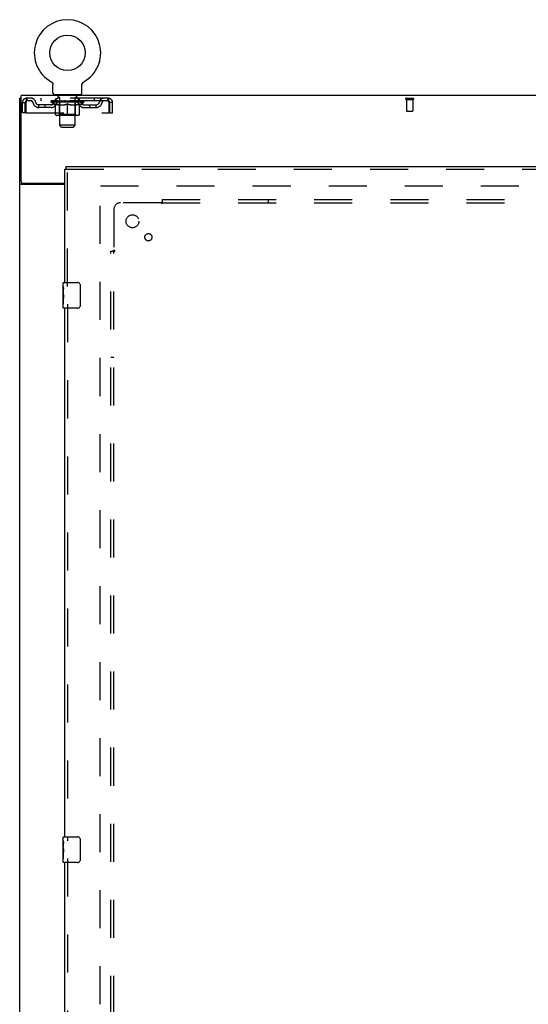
# Model space of a CAD drawing. Header units: inches. Extents: x 0 to 268, y 0 to 174.
# Tile 75 of 92: x 52 to 72, y 93 to 131. Entities that reach past the tile are written whole.
import ezdxf

# ---------------------------------------------------------------- set-up
doc = ezdxf.new("R2010")
doc.units = ezdxf.units.IN
doc.header["$LTSCALE"] = 14.749625
doc.header["$MEASUREMENT"] = 0
doc.linetypes.add('HIDDEN', pattern=[0.2, 0.1, -0.1])
doc.layers.get('0').update_dxf_attribs({"linetype": 'CONTINUOUS'})
for name, color, linetype in [('DEFAULT_2', 8, 'HIDDEN'), ('LEFTHAND_DOOR_ASSEMBLY', 7, 'CONTINUOUS'), ('SUBPANEL', 7, 'CONTINUOUS')]:
    doc.layers.add(name, color=color, linetype=linetype)

msp = doc.modelspace()

# ---------------------------------------------------------------- linework, layer by layer
at = {"color": 7, "linetype": 'Continuous'}
for p, q in [((53.633, 128.311), (53.633, 128.311)), ((53.633, 128.311), (53.638, 128.309)), ((53.635, 128.311), (53.636, 128.31)), ((53.638, 128.309), (53.642, 128.306)), ((53.642, 128.306), (53.646, 128.303)), ((53.646, 128.303), (53.65, 128.3)), ((53.65, 128.3), (53.654, 128.297)), ((53.654, 128.297), (53.658, 128.294)), ((53.658, 128.294), (53.662, 128.29)), ((53.662, 128.29), (53.665, 128.287)), ((53.665, 128.287), (53.669, 128.283)), ((53.669, 128.283), (53.672, 128.279)), ((53.672, 128.279), (53.675, 128.275)), ((53.675, 128.275), (53.679, 128.271)), ((53.678, 128.271), (53.681, 128.267)), ((53.681, 128.267), (53.684, 128.263)), ((53.684, 128.263), (53.687, 128.258)), ((53.687, 128.258), (53.689, 128.254)), ((53.689, 128.254), (53.692, 128.249)), ((53.692, 128.249), (53.694, 128.245)), ((53.694, 128.245), (53.696, 128.24)), ((53.696, 128.24), (53.698, 128.235)), ((53.698, 128.235), (53.699, 128.231)), ((53.699, 128.231), (53.701, 128.226)), ((53.701, 128.226), (53.702, 128.221)), ((53.702, 128.221), (53.703, 128.216)), ((53.703, 128.216), (53.704, 128.211)), ((53.704, 128.211), (53.705, 128.206)), ((53.705, 128.206), (53.705, 128.201)), ((53.706, 127.872), (53.706, 128.186)), ((54.831, 128.191), (54.832, 128.196)), ((54.831, 128.191), (54.832, 128.196)), ((54.831, 128.186), (54.831, 128.191)), ((54.831, 127.872), (54.831, 128.186)), ((54.832, 128.201), (54.833, 128.206)), ((54.832, 128.196), (54.832, 128.201)), ((54.833, 128.211), (54.834, 128.216)), ((54.833, 128.206), (54.833, 128.211)), ((54.834, 128.216), (54.835, 128.221)), ((54.835, 128.221), (54.837, 128.226)), ((54.837, 128.226), (54.838, 128.231)), ((54.838, 128.231), (54.84, 128.235)), ((54.84, 128.235), (54.842, 128.24)), ((54.842, 128.24), (54.844, 128.245)), ((54.844, 128.245), (54.846, 128.249)), ((54.846, 128.249), (54.848, 128.254)), ((54.848, 128.254), (54.851, 128.258)), ((54.851, 128.258), (54.853, 128.263)), ((54.853, 128.263), (54.856, 128.267)), ((54.856, 128.267), (54.859, 128.271)), ((54.859, 128.271), (54.862, 128.275)), ((54.862, 128.275), (54.865, 128.279)), ((54.865, 128.279), (54.869, 128.283)), ((54.868, 128.283), (54.872, 128.287)), ((54.872, 128.287), (54.876, 128.29)), ((54.876, 128.29), (54.879, 128.294)), ((54.879, 128.294), (54.883, 128.297)), ((54.883, 128.297), (54.887, 128.3)), ((54.887, 128.3), (54.891, 128.303)), ((54.891, 128.303), (54.895, 128.306)), ((54.895, 128.306), (54.9, 128.309)), ((54.895, 128.306), (54.897, 128.307)), ((54.9, 128.309), (54.904, 128.311)), ((54.901, 128.31), (54.903, 128.311)), ((54.904, 128.311), (54.904, 128.311)), ((52.467, 127.669), (52.415, 127.669)), ((53.769, 127.803), (53.769, 127.773)), ((54.769, 127.803), (53.769, 127.803)), ((54.769, 127.803), (54.769, 127.773))]:
    msp.add_line(p, q, dxfattribs=at)
at = {"color": 3, "linetype": 'Continuous'}
for p, q in [((52.415, 47.877), (52.415, 127.669)), ((52.467, 124.437), (52.467, 127.773)), ((130.113, 127.773), (52.467, 127.773)), ((54.165, 124.325), (52.485, 124.325)), ((52.527, 124.377), (54.165, 124.377))]:
    msp.add_line(p, q, dxfattribs=at)
at = {"color": 7, "linetype": 'Continuous'}
msp.add_lwpolyline([(53.705, 128.201), (53.706, 128.196), (53.706, 128.191), (53.706, 128.186)], dxfattribs=at)
at = {"color": 3, "linetype": 'Continuous'}
for points in [[(52.458, 124.337), (52.45, 124.34), (52.446, 124.341), (52.442, 124.342), (52.439, 124.344), (52.435, 124.345), (52.432, 124.347), (52.429, 124.348), (52.427, 124.35), (52.424, 124.351), (52.422, 124.353), (52.42, 124.355), (52.418, 124.356), (52.417, 124.358), (52.416, 124.36), (52.415, 124.362), (52.415, 124.364), (52.415, 124.366)], [(52.485, 124.325), (52.482, 124.327), (52.48, 124.328), (52.477, 124.33), (52.474, 124.331), (52.47, 124.333), (52.467, 124.334), (52.462, 124.336), (52.458, 124.337)]]:
    msp.add_lwpolyline(points, dxfattribs=at)
at = {"color": 7, "linetype": 'Continuous'}
msp.add_circle((54.269, 129.431), 0.688, dxfattribs=at)
for centre, radius, start, end in [((54.269, 129.431), 1.288, 299.5053, 240.4947), ((53.775, 127.872), 0.069, 180, 265), ((54.762, 127.872), 0.069, 275, 360)]:
    msp.add_arc(centre, radius, start, end, dxfattribs=at)
at = {"color": 3, "linetype": 'Continuous'}
msp.add_arc((52.527, 124.437), 0.06, 180, 270, dxfattribs=at)
at = {"layer": 'DEFAULT_2', "color": 8, "linetype": 'HIDDEN'}
for p, q in [((53.633, 128.311), (53.633, 128.311)), ((53.641, 128.307), (53.642, 128.306)), ((52.686, 127.669), (52.686, 127.565)), ((55.852, 127.669), (52.686, 127.669)), ((53.237, 127.669), (53.237, 127.565)), ((53.831, 127.565), (53.831, 127.669)), ((53.866, 127.803), (53.866, 127.773)), ((53.904, 127.713), (53.904, 127.793)), ((53.974, 127.703), (53.914, 127.703)), ((53.969, 126.622), (53.969, 127.693)), ((54.624, 127.703), (54.564, 127.703)), ((54.569, 126.622), (54.569, 127.693)), ((54.634, 127.713), (54.634, 127.793)), ((54.672, 127.803), (54.672, 127.773)), ((54.706, 127.565), (54.706, 127.669)), ((55.3, 127.669), (55.3, 127.565)), ((55.852, 127.565), (55.852, 127.669)), ((67.405, 127.669), (67.689, 127.669)), ((67.405, 127.626), (67.689, 127.626)), ((67.423, 127.626), (67.423, 127.179)), ((67.671, 127.626), (67.671, 127.179)), ((52.519, 127.107), (52.519, 127.502)), ((52.519, 127.502), (52.623, 127.502)), ((52.623, 127.107), (52.623, 127.502)), ((52.653, 127.502), (52.653, 127.107)), ((55.852, 127.565), (52.686, 127.565)), ((53.154, 127.314), (53.154, 127.418)), ((53.637, 127.418), (53.154, 127.418)), ((53.637, 127.314), (53.154, 127.314)), ((53.404, 127.314), (53.404, 127.418)), ((53.635, 127.518), (53.635, 127.565)), ((53.795, 127.407), (53.635, 127.518)), ((54.902, 127.518), (53.635, 127.518)), ((53.645, 127.558), (53.645, 127.565)), ((53.654, 127.555), (53.654, 127.558)), ((53.654, 127.555), (54.884, 127.555)), ((53.663, 127.555), (53.663, 127.558)), ((53.664, 127.555), (53.664, 127.558)), ((53.674, 127.558), (53.674, 127.565)), ((53.69, 127.555), (53.69, 127.558)), ((53.692, 127.555), (53.692, 127.558)), ((53.72, 127.558), (53.72, 127.565)), ((53.735, 127.555), (53.735, 127.558)), ((53.737, 127.555), (53.737, 127.558)), ((53.942, 127.558), (53.74, 127.558)), ((53.784, 127.558), (53.784, 127.565)), ((53.785, 127.555), (53.785, 127.558)), ((53.786, 127.555), (53.786, 127.558)), ((53.789, 127.555), (53.789, 127.558)), ((53.795, 127.407), (53.805, 127.407)), ((53.796, 127.555), (53.796, 127.558)), ((53.796, 127.555), (53.796, 127.558)), ((53.799, 127.555), (53.799, 127.558)), ((53.803, 127.555), (53.803, 127.559)), ((53.805, 127.044), (53.805, 127.45)), ((53.807, 127.555), (53.807, 127.558)), ((53.821, 127.555), (53.821, 127.558)), ((53.839, 127.555), (53.839, 127.558)), ((53.84, 127.555), (53.84, 127.561)), ((53.86, 127.555), (53.86, 127.558)), ((53.862, 127.558), (53.862, 127.565)), ((53.871, 127.555), (53.871, 127.558)), ((53.875, 127.555), (53.875, 127.558)), ((53.885, 127.555), (53.885, 127.558)), ((53.896, 127.555), (53.896, 127.562)), ((53.911, 127.555), (53.911, 127.558)), ((53.915, 127.555), (53.915, 127.558)), ((53.942, 127.555), (53.942, 127.558)), ((54.009, 127.558), (53.947, 127.558)), ((54.127, 127.407), (53.948, 127.407)), ((53.952, 127.558), (53.952, 127.565)), ((53.956, 127.047), (53.956, 127.515)), ((53.959, 127.555), (53.959, 127.558)), ((53.964, 127.555), (53.964, 127.558)), ((53.97, 127.555), (53.97, 127.564)), ((53.974, 127.555), (53.974, 127.558)), ((53.985, 127.555), (53.985, 127.558)), ((54.009, 127.555), (54.009, 127.558)), ((54.084, 127.558), (54.025, 127.558)), ((54.045, 127.555), (54.045, 127.558)), ((54.052, 127.558), (54.052, 127.565)), ((54.056, 127.555), (54.056, 127.558)), ((54.058, 127.555), (54.058, 127.564)), ((54.061, 127.555), (54.061, 127.558)), ((54.068, 127.555), (54.068, 127.559)), ((54.084, 127.555), (54.084, 127.558)), ((54.164, 127.558), (54.11, 127.558)), ((54.123, 127.555), (54.123, 127.558)), ((54.154, 127.558), (54.269, 127.565)), ((54.159, 127.558), (54.159, 127.565)), ((54.159, 127.558), (54.159, 127.565)), ((54.159, 127.565), (54.159, 127.565)), ((54.159, 127.555), (54.159, 127.558)), ((54.163, 127.555), (54.163, 127.559)), ((54.164, 127.555), (54.164, 127.558)), ((54.165, 127.555), (54.165, 127.558)), ((54.248, 127.558), (54.2, 127.558)), ((54.205, 127.555), (54.205, 127.558)), ((54.248, 127.555), (54.248, 127.558)), ((54.266, 127.559), (54.266, 127.558)), ((54.266, 127.555), (54.266, 127.559)), ((54.266, 127.555), (54.266, 127.558)), ((54.269, 127.558), (54.269, 127.565)), ((54.269, 127.007), (54.269, 127.451)), ((54.271, 127.555), (54.271, 127.559)), ((54.271, 127.559), (54.271, 127.558)), ((54.271, 127.555), (54.271, 127.558)), ((54.273, 127.558), (54.338, 127.558)), ((54.29, 127.555), (54.29, 127.558)), ((54.306, 127.558), (54.306, 127.563)), ((54.306, 127.563), (54.383, 127.558)), ((54.327, 127.558), (54.327, 127.562)), ((54.332, 127.555), (54.332, 127.558)), ((54.373, 127.555), (54.373, 127.558)), ((54.373, 127.555), (54.373, 127.558)), ((54.373, 127.558), (54.428, 127.558)), ((54.374, 127.555), (54.374, 127.559)), ((54.378, 127.558), (54.378, 127.565)), ((54.378, 127.565), (54.379, 127.565)), ((54.378, 127.555), (54.378, 127.558)), ((54.379, 127.558), (54.379, 127.565)), ((54.59, 127.407), (54.41, 127.407)), ((54.415, 127.555), (54.415, 127.558)), ((54.454, 127.555), (54.454, 127.558)), ((54.454, 127.558), (54.513, 127.558)), ((54.469, 127.555), (54.469, 127.559)), ((54.476, 127.555), (54.476, 127.558)), ((54.479, 127.555), (54.479, 127.564)), ((54.482, 127.555), (54.482, 127.558)), ((54.485, 127.558), (54.485, 127.565)), ((54.493, 127.555), (54.493, 127.558)), ((54.529, 127.555), (54.529, 127.558)), ((54.529, 127.558), (54.591, 127.558)), ((54.553, 127.555), (54.553, 127.558)), ((54.564, 127.555), (54.564, 127.558)), ((54.568, 127.555), (54.568, 127.564)), ((54.574, 127.555), (54.574, 127.558)), ((54.579, 127.555), (54.579, 127.558)), ((54.581, 127.047), (54.581, 127.515)), ((54.585, 127.558), (54.585, 127.565)), ((54.596, 127.555), (54.596, 127.558)), ((54.596, 127.558), (54.797, 127.558)), ((54.623, 127.555), (54.623, 127.558)), ((54.626, 127.555), (54.626, 127.558)), ((54.641, 127.555), (54.641, 127.562)), ((54.653, 127.555), (54.653, 127.558)), ((54.662, 127.555), (54.662, 127.558)), ((54.666, 127.555), (54.666, 127.558)), ((54.676, 127.558), (54.676, 127.565)), ((54.677, 127.555), (54.677, 127.558)), ((54.698, 127.555), (54.698, 127.561)), ((54.698, 127.555), (54.698, 127.558)), ((54.716, 127.555), (54.716, 127.558)), ((54.73, 127.555), (54.73, 127.558)), ((54.732, 127.044), (54.732, 127.45)), ((54.732, 127.407), (54.743, 127.407)), ((54.735, 127.555), (54.735, 127.559)), ((54.738, 127.555), (54.738, 127.558)), ((54.741, 127.555), (54.741, 127.558)), ((54.742, 127.555), (54.742, 127.558)), ((54.743, 127.407), (54.902, 127.518)), ((54.749, 127.555), (54.749, 127.558)), ((54.752, 127.555), (54.752, 127.558)), ((54.752, 127.555), (54.752, 127.558)), ((54.754, 127.558), (54.754, 127.565)), ((54.8, 127.555), (54.8, 127.558)), ((54.803, 127.555), (54.803, 127.558)), ((54.817, 127.558), (54.817, 127.565)), ((54.846, 127.555), (54.846, 127.558)), ((54.848, 127.555), (54.848, 127.558)), ((54.864, 127.558), (54.864, 127.565)), ((54.874, 127.555), (54.874, 127.558)), ((54.875, 127.555), (54.875, 127.558)), ((54.884, 127.555), (54.884, 127.558)), ((54.892, 127.558), (54.892, 127.565)), ((54.9, 127.418), (55.383, 127.418)), ((54.9, 127.314), (55.383, 127.314)), ((54.902, 127.518), (54.902, 127.565)), ((55.133, 127.314), (55.133, 127.418)), ((55.383, 127.314), (55.383, 127.418)), ((55.885, 127.107), (55.885, 127.502)), ((55.915, 127.107), (55.915, 127.502)), ((56.019, 127.502), (55.915, 127.502)), ((56.019, 127.107), (56.019, 127.502)), ((52.623, 127.107), (52.519, 127.107)), ((52.653, 127.107), (55.885, 127.107)), ((54.695, 127.007), (53.842, 127.007)), ((53.956, 127.047), (53.916, 127.007)), ((54.581, 127.047), (53.956, 127.047)), ((54.581, 127.047), (54.621, 127.007)), ((55.915, 127.107), (56.019, 127.107)), ((67.433, 127.169), (67.661, 127.169)), ((54.038, 126.553), (53.969, 126.622)), ((54.569, 126.622), (53.969, 126.622)), ((54.038, 126.553), (54.5, 126.553)), ((54.5, 126.553), (54.569, 126.622)), ((55.54, 51.221), (55.54, 124.325)), ((55.554, 124.273), (89.644, 124.273))]:
    msp.add_line(p, q, dxfattribs=at)
for points in [[(52.686, 127.669), (52.683, 127.668), (52.681, 127.665), (52.679, 127.66), (52.676, 127.653), (52.674, 127.644), (52.672, 127.633), (52.669, 127.62), (52.667, 127.606), (52.664, 127.591), (52.662, 127.575), (52.66, 127.557), (52.657, 127.539), (52.655, 127.521), (52.653, 127.502)], [(55.885, 127.502), (55.882, 127.521), (55.88, 127.539), (55.878, 127.557), (55.875, 127.575), (55.873, 127.591), (55.871, 127.606), (55.868, 127.62), (55.866, 127.633), (55.863, 127.644), (55.861, 127.653), (55.859, 127.66), (55.856, 127.665), (55.854, 127.668), (55.852, 127.669)], [(52.686, 127.565), (52.683, 127.565), (52.681, 127.564), (52.679, 127.562), (52.676, 127.559), (52.674, 127.555), (52.672, 127.551), (52.669, 127.547), (52.667, 127.541), (52.664, 127.536), (52.662, 127.529), (52.66, 127.523), (52.657, 127.516), (52.655, 127.509), (52.653, 127.502)], [(53.805, 127.45), (53.831, 127.44), (53.856, 127.431), (53.881, 127.424), (53.906, 127.417), (53.931, 127.411), (53.955, 127.407)], [(53.948, 127.407), (53.924, 127.412), (53.901, 127.417), (53.877, 127.424), (53.853, 127.431), (53.829, 127.44), (53.805, 127.449)], [(54.118, 127.407), (54.143, 127.411), (54.167, 127.417), (54.192, 127.424), (54.217, 127.432), (54.243, 127.441), (54.269, 127.451)], [(54.269, 127.449), (54.244, 127.439), (54.22, 127.431), (54.197, 127.423), (54.174, 127.417), (54.15, 127.411), (54.127, 127.407)], [(54.269, 127.451), (54.295, 127.441), (54.32, 127.432), (54.345, 127.424), (54.37, 127.417), (54.395, 127.411), (54.42, 127.407)], [(54.41, 127.407), (54.387, 127.411), (54.363, 127.417), (54.34, 127.424), (54.317, 127.431), (54.293, 127.44), (54.269, 127.449)], [(54.582, 127.407), (54.607, 127.411), (54.632, 127.417), (54.656, 127.424), (54.681, 127.431), (54.707, 127.44), (54.732, 127.45)], [(54.732, 127.449), (54.708, 127.44), (54.684, 127.431), (54.66, 127.424), (54.636, 127.417), (54.613, 127.411), (54.59, 127.407)], [(55.885, 127.502), (55.882, 127.509), (55.88, 127.516), (55.878, 127.523), (55.875, 127.529), (55.873, 127.536), (55.871, 127.541), (55.868, 127.547), (55.866, 127.551), (55.863, 127.555), (55.861, 127.559), (55.859, 127.562), (55.856, 127.564), (55.854, 127.565), (55.852, 127.565)]]:
    msp.add_lwpolyline(points, dxfattribs=at)
for centre, radius, start, end in [((52.686, 127.502), 0.167, 90, 180), ((52.865, 127.502), 0.167, 8.0716, 90), ((53.926, 127.502), 0.167, 90, 171.9284), ((53.775, 127.872), 0.069, 265, 270), ((53.894, 127.793), 0.01, 0, 90), ((53.914, 127.713), 0.01, 180, 270), ((53.959, 127.693), 0.01, 0, 90), ((54.579, 127.693), 0.01, 90, 180), ((54.611, 127.502), 0.167, 8.0716, 90), ((54.624, 127.713), 0.01, 270, 360), ((54.644, 127.793), 0.01, 90, 180), ((54.762, 127.872), 0.069, 270, 275), ((55.672, 127.502), 0.167, 90, 171.9284), ((55.852, 127.502), 0.167, 0, 90), ((67.405, 127.648), 0.0215, 90, 270), ((67.689, 127.648), 0.0215, 270, 90), ((52.686, 127.502), 0.063, 90, 180), ((52.865, 127.503), 0.0625, 7.9863, 90), ((53.154, 127.543), 0.229, 187.9863, 270), ((53.154, 127.543), 0.125, 188.0716, 270), ((53.637, 127.543), 0.125, 270, 351.9284), ((53.637, 127.543), 0.229, 270, 352.0137), ((53.926, 127.503), 0.0625, 90, 172.0137), ((53.916, 127.515), 0.0398, 0, 90), ((54.621, 127.515), 0.0398, 90, 180), ((54.612, 127.503), 0.0625, 7.9863, 90), ((54.9, 127.543), 0.229, 187.9863, 270), ((54.9, 127.543), 0.125, 188.0716, 270), ((55.383, 127.543), 0.125, 270, 351.9284), ((55.383, 127.543), 0.229, 270, 352.0137), ((55.672, 127.503), 0.0625, 90, 172.0137), ((55.852, 127.502), 0.063, 0, 90), ((53.842, 127.044), 0.0371, 180, 270), ((54.695, 127.044), 0.0371, 270, 360), ((67.433, 127.179), 0.01, 180, 270), ((67.661, 127.179), 0.01, 270, 360)]:
    msp.add_arc(centre, radius, start, end, dxfattribs=at)
for centre, major_axis, ratio, start_param, end_param in [((54.269, 127.565), (0.633, 0.007), 0.05963, 2.96643, 3.140963), ((53.616, 127.553), (0.198, 0), 0.060556, 0.430652, 1.470503), ((54.269, 127.565), (0.633, 0), 0.060556, -3.141593, -2.96706), ((53.616, 127.546), (0.198, 0.002), 0.05963, 1.376596, 1.469874), ((54.269, 127.565), (0.633, 0.013), 0.05688, 2.791345, 2.965878), ((53.591, 127.553), (0.198, 0.002), 0.05963, 0.25549, 1.295341), ((53.66, 127.553), (0.198, -0.002), 0.05963, 0.605815, 1.645666), ((54.269, 127.565), (0.633, -0.007), 0.05963, -2.96643, -2.791898), ((53.66, 127.546), (0.198, 0), 0.060556, 1.551758, 1.645036), ((53.591, 127.546), (0.198, 0.004), 0.05688, 1.20151, 1.294789), ((53.661, 127.549), (0.164, 0.002), 0.05963, 1.065228, 1.614276), ((53.641, 127.549), (0.164, 0.003), 0.05688, 0.890143, 1.43919), ((53.699, 127.549), (0.164, 0), 0.060556, 1.240391, 1.789438), ((54.269, 127.565), (0.633, 0.019), 0.052395, 2.616403, 2.790936), ((53.588, 127.553), (0.198, 0.004), 0.05688, 0.080405, 1.120256), ((53.722, 127.553), (0.198, -0.004), 0.05688, 0.7809, 1.820751), ((54.269, 127.565), (0.633, -0.013), 0.05688, -2.791345, -2.616812), ((53.722, 127.546), (0.198, -0.002), 0.05963, 1.72692, 1.820198), ((53.588, 127.546), (0.198, 0.006), 0.052395, 1.026568, 1.119847), ((53.641, 127.549), (0.164, 0.005), 0.052395, 0.715201, 1.264248), ((53.755, 127.549), (0.164, -0.002), 0.05963, 1.415553, 1.9646), ((54.269, 127.565), (0.633, 0.025), 0.046319, 2.441654, 2.616187), ((53.802, 127.553), (0.198, -0.006), 0.052395, 0.955842, 1.995693), ((53.605, 127.553), (0.198, 0.006), 0.052395, -0.094537, 0.945314), ((54.269, 127.565), (0.633, -0.019), 0.052395, -2.616403, -2.44187), ((53.802, 127.546), (0.198, -0.004), 0.05688, 1.902006, 1.995284), ((53.605, 127.546), (0.198, 0.008), 0.046319, 0.851819, 0.945098), ((53.659, 127.549), (0.164, 0.006), 0.046319, 0.540452, 1.089499), ((53.826, 127.549), (0.164, -0.003), 0.05688, 1.590638, 2.139686), ((54.269, 127.565), (0.633, 0.029), 0.038841, 2.267123, 2.441656), ((53.895, 127.553), (0.198, -0.008), 0.046319, 1.130591, 2.170442), ((53.642, 127.553), (0.198, 0.008), 0.046319, -0.269286, 0.770565), ((54.269, 127.565), (0.633, -0.025), 0.046319, -2.441654, -2.267121), ((53.895, 127.546), (0.198, -0.006), 0.052395, 2.076947, 2.170226), ((53.642, 127.546), (0.198, 0.009), 0.038841, 0.677289, 0.770567), ((53.696, 127.549), (0.164, 0.008), 0.038841, 0.365921, 0.914969), ((53.91, 127.549), (0.164, -0.005), 0.052395, 1.76558, 2.314627), ((54.269, 127.565), (0.633, 0.033), 0.030195, 2.09281, 2.267343), ((54, 127.553), (0.198, -0.009), 0.038841, 1.305122, 2.344973), ((53.698, 127.553), (0.198, 0.009), 0.038841, -0.443817, 0.596034), ((54.269, 127.565), (0.633, -0.029), 0.038841, -2.267123, -2.092591), ((54, 127.546), (0.198, -0.008), 0.046319, 2.251696, 2.344975), ((53.698, 127.546), (0.198, 0.01), 0.030195, 0.502975, 0.596254), ((53.75, 127.549), (0.164, 0.009), 0.030195, 0.191608, 0.740655), ((54.006, 127.549), (0.164, -0.006), 0.046319, 1.940329, 2.489376), ((53.771, 127.553), (0.198, 0.01), 0.030195, -0.61813, 0.421721), ((54.269, 127.565), (0.633, 0.036), 0.020645, 1.918687, 2.09322), ((54.113, 127.553), (0.198, -0.01), 0.030195, 1.479435, 2.519286), ((54.269, 127.565), (0.633, -0.033), 0.030195, -2.09281, -1.918277), ((54.113, 127.546), (0.198, -0.009), 0.038841, 2.426227, 2.519505), ((53.771, 127.546), (0.198, 0.011), 0.020645, 0.328852, 0.422131), ((53.82, 127.549), (0.164, 0.009), 0.020645, 0.017485, 0.566532), ((54.109, 127.549), (0.164, -0.008), 0.038841, 2.11486, 2.663907), ((53.86, 127.553), (0.198, 0.011), 0.020645, -0.792253, 0.247598), ((54.269, 127.565), (0.633, 0.038), 0.010478, 1.744704, 1.919237), ((54.231, 127.553), (0.198, -0.011), 0.020645, 1.653558, 2.693409), ((54.269, 127.565), (0.633, -0.036), 0.020645, -1.918687, -1.744154), ((54.231, 127.546), (0.198, -0.01), 0.030195, 2.60054, 2.693819), ((53.86, 127.546), (0.198, 0.012), 0.010478, 0.154869, 0.248148), ((53.904, 127.549), (0.164, 0.01), 0.010478, 6.126688, 6.675735), ((54.218, 127.549), (0.164, -0.009), 0.030195, 2.289173, 2.83822), ((53.961, 127.553), (0.198, 0.012), 0.010478, -0.966236, -0.000846), ((54.349, 127.553), (0.198, -0.012), 0.010478, 1.827541, 2.867392), ((54.269, 127.565), (0.633, -0.038), 0.010478, -1.744704, -1.563007), ((54.349, 127.546), (0.198, -0.011), 0.020645, 2.774664, 2.867942), ((54.327, 127.549), (0.164, -0.009), 0.020645, 2.463296, 3.012344), ((54.188, 127.553), (0.198, 0.012), 0.010478, 0.274201, 1.314052), ((54.102, 127.549), (0.164, 0.01), 0.010478, -0.000483, 0.504314), ((54.072, 127.546), (0.198, 0.012), 0.010478, 0.099668, 0.192946), ((54.269, 127.565), (0.633, 0.038), 0.010478, -1.571421, -1.396888), ((54.436, 127.549), (0.164, -0.01), 0.010478, 2.637279, 3.14189), ((54.466, 127.546), (0.198, -0.012), 0.010478, 2.74231, 2.948646), ((54.307, 127.553), (0.198, 0.011), 0.020645, 0.448184, 1.488034), ((54.21, 127.549), (0.164, 0.009), 0.020645, 0.129249, 0.678296), ((54.188, 127.546), (0.198, 0.011), 0.020645, 0.273651, 0.366929), ((54.576, 127.553), (0.198, -0.012), 0.010478, -3.140747, -2.175357), ((54.269, 127.565), (0.633, 0.036), 0.020645, -1.397439, -1.222906), ((54.269, 127.565), (0.633, -0.038), 0.010478, 1.222355, 1.396888), ((54.425, 127.553), (0.198, 0.01), 0.030195, 0.622307, 1.662158), ((54.32, 127.549), (0.164, 0.009), 0.030195, 0.303372, 0.852419), ((54.633, 127.549), (0.164, -0.01), 0.010478, 2.749043, 3.29809), ((54.677, 127.553), (0.198, -0.011), 0.020645, 2.893995, 3.933846), ((54.307, 127.546), (0.198, 0.01), 0.030195, 0.447774, 0.541052), ((54.677, 127.546), (0.198, -0.012), 0.010478, 2.893445, 2.986723), ((54.269, 127.565), (0.633, 0.033), 0.030195, -1.223315, -1.048783), ((54.269, 127.565), (0.633, -0.036), 0.020645, 1.048373, 1.222906), ((54.537, 127.553), (0.198, 0.009), 0.038841, 0.79662, 1.836471), ((54.428, 127.549), (0.164, 0.008), 0.038841, 0.477686, 1.026733), ((54.717, 127.549), (0.164, -0.009), 0.020645, 2.57506, 3.124108), ((54.766, 127.553), (0.198, -0.01), 0.030195, 2.719872, 3.759723), ((54.642, 127.553), (0.198, 0.008), 0.046319, 0.971151, 2.011002), ((54.425, 127.546), (0.198, 0.009), 0.038841, 0.622087, 0.715366), ((54.766, 127.546), (0.198, -0.011), 0.020645, 2.719462, 2.812741), ((54.269, 127.565), (0.633, 0.029), 0.038841, -1.049002, -0.874469), ((54.269, 127.565), (0.633, -0.033), 0.030195, 0.87425, 1.048783), ((54.532, 127.549), (0.164, 0.006), 0.046319, 0.652216, 1.201263), ((54.736, 127.553), (0.198, 0.006), 0.052395, 1.1459, 2.185751), ((54.787, 127.549), (0.164, -0.009), 0.030195, 2.400937, 2.949985), ((54.84, 127.553), (0.198, -0.009), 0.038841, 2.545558, 3.585409), ((54.627, 127.549), (0.164, 0.005), 0.052395, 0.826965, 1.376012), ((54.537, 127.546), (0.198, 0.008), 0.046319, 0.796618, 0.889896), ((54.84, 127.546), (0.198, -0.01), 0.030195, 2.545339, 2.638617), ((54.815, 127.553), (0.198, 0.004), 0.05688, 1.320842, 2.360692), ((54.269, 127.565), (0.633, 0.025), 0.046319, -0.874471, -0.699939), ((54.269, 127.565), (0.633, -0.029), 0.038841, 0.699936, 0.874469), ((54.896, 127.553), (0.198, -0.008), 0.046319, 2.371028, 3.410879), ((54.841, 127.549), (0.164, -0.008), 0.038841, 2.226624, 2.775671), ((54.878, 127.553), (0.198, 0.002), 0.05963, 1.495927, 2.535778), ((54.712, 127.549), (0.164, 0.003), 0.05688, 1.001907, 1.550954), ((54.933, 127.553), (0.198, -0.006), 0.052395, 2.196279, 3.23613), ((54.642, 127.546), (0.198, 0.006), 0.052395, 0.971367, 1.064645), ((54.878, 127.549), (0.164, -0.006), 0.046319, 2.052093, 2.601141), ((54.922, 127.553), (0.198, 0), 0.060556, 1.671089, 2.71094), ((54.896, 127.546), (0.198, -0.009), 0.038841, 2.371026, 2.464304), ((54.95, 127.553), (0.198, -0.004), 0.05688, 2.021337, 3.061188), ((54.269, 127.565), (0.633, 0.019), 0.052395, -0.699723, -0.52519), ((54.269, 127.565), (0.633, -0.025), 0.046319, 0.525406, 0.699939), ((54.946, 127.553), (0.198, -0.002), 0.05963, 1.846251, 2.886102), ((54.783, 127.549), (0.164, 0.002), 0.05963, 1.176993, 1.72604), ((54.897, 127.549), (0.164, -0.005), 0.052395, 1.877344, 2.426392), ((54.838, 127.549), (0.164, 0), 0.060556, 1.352155, 1.901202), ((54.896, 127.549), (0.164, -0.003), 0.05688, 1.702402, 2.25145), ((54.876, 127.549), (0.164, -0.002), 0.05963, 1.527317, 2.076364), ((54.736, 127.546), (0.198, 0.004), 0.05688, 1.146309, 1.239587), ((54.933, 127.546), (0.198, -0.008), 0.046319, 2.196495, 2.289773), ((54.269, 127.565), (0.633, 0.013), 0.05688, -0.524781, -0.350248), ((54.269, 127.565), (0.633, -0.019), 0.052395, 0.350657, 0.52519), ((54.815, 127.546), (0.198, 0.002), 0.05963, 1.321394, 1.414673), ((54.95, 127.546), (0.198, -0.006), 0.052395, 2.021746, 2.115024), ((54.269, 127.565), (0.633, 0.007), 0.05963, -0.349695, -0.175162), ((54.269, 127.565), (0.633, -0.013), 0.05688, 0.175715, 0.350248), ((54.878, 127.546), (0.198, 0), 0.060556, 1.496556, 1.589835), ((54.946, 127.546), (0.198, -0.004), 0.05688, 1.846804, 1.940083), ((54.922, 127.546), (0.198, -0.002), 0.05963, 1.671719, 1.764997), ((54.269, 127.565), (0.633, 0), 0.060556, -0.174533, 0), ((54.269, 127.565), (0.633, -0.007), 0.05963, 0.000629, 0.175162)]:
    msp.add_ellipse(centre, major_axis=major_axis, ratio=ratio, start_param=start_param, end_param=end_param, dxfattribs=at)
at = {"layer": 'LEFTHAND_DOOR_ASSEMBLY', "color": 3, "linetype": 'Continuous'}
for p, q in [((54.165, 120.523), (54.165, 124.919)), ((54.207, 125.023), (90.31, 125.023)), ((54.165, 99.023), (54.165, 119.523)), ((54.165, 77.523), (54.165, 98.023))]:
    msp.add_line(p, q, dxfattribs=at)
at = {"layer": 'LEFTHAND_DOOR_ASSEMBLY', "color": 7, "linetype": 'Continuous'}
for p, q in [((54.165, 124.919), (54.207, 124.919)), ((54.207, 125.023), (54.207, 124.919)), ((54.105, 120.362), (54.105, 120.508)), ((54.105, 120.105), (54.105, 120.362)), ((54.12, 120.523), (54.66, 120.523)), ((54.76, 120.423), (54.76, 119.623)), ((54.11, 120.306), (54.105, 120.306)), ((54.105, 120.138), (54.112, 120.138)), ((54.105, 119.538), (54.105, 120.102)), ((54.106, 120.075), (54.105, 120.075)), ((54.105, 119.944), (54.111, 119.944)), ((54.112, 120.138), (54.112, 120.275)), ((54.105, 119.908), (54.112, 119.908)), ((54.105, 119.845), (54.112, 119.845)), ((54.105, 119.677), (54.112, 119.677)), ((54.112, 119.677), (54.112, 119.908)), ((54.66, 119.523), (54.12, 119.523)), ((54.105, 98.862), (54.105, 99.008)), ((54.12, 99.023), (54.66, 99.023)), ((54.105, 98.605), (54.105, 98.862)), ((54.11, 98.806), (54.105, 98.806)), ((54.105, 98.638), (54.112, 98.638)), ((54.105, 98.038), (54.105, 98.602)), ((54.106, 98.575), (54.105, 98.575)), ((54.112, 98.638), (54.112, 98.775)), ((54.76, 98.923), (54.76, 98.123)), ((54.105, 98.444), (54.111, 98.444)), ((54.105, 98.408), (54.112, 98.408)), ((54.105, 98.345), (54.112, 98.345)), ((54.105, 98.177), (54.112, 98.177)), ((54.112, 98.177), (54.112, 98.408)), ((54.66, 98.023), (54.12, 98.023))]:
    msp.add_line(p, q, dxfattribs=at)
at = {"layer": 'LEFTHAND_DOOR_ASSEMBLY', "color": 8, "linetype": 'HIDDEN'}
for p, q in [((54.207, 124.919), (90.31, 124.919)), ((54.269, 120.368), (54.269, 124.919)), ((54.269, 119.678), (54.269, 98.868)), ((54.269, 98.178), (54.269, 77.368))]:
    msp.add_line(p, q, dxfattribs=at)
at = {"layer": 'LEFTHAND_DOOR_ASSEMBLY', "color": 7, "linetype": 'Continuous'}
for points in [[(54.105, 120.362), (54.105, 120.359), (54.105, 120.354), (54.106, 120.349), (54.107, 120.335)], [(54.107, 120.335), (54.108, 120.328), (54.109, 120.32), (54.11, 120.311)], [(54.753, 120.459), (54.755, 120.454), (54.757, 120.448), (54.758, 120.442), (54.759, 120.436), (54.759, 120.429), (54.76, 120.423)], [(54.105, 120.105), (54.105, 120.097), (54.105, 120.087), (54.106, 120.077)], [(54.106, 120.077), (54.109, 120.044), (54.11, 120.032), (54.111, 120.019), (54.111, 120.007), (54.112, 119.994), (54.112, 119.981), (54.112, 119.968), (54.111, 119.956), (54.111, 119.943), (54.11, 119.931), (54.109, 119.919)], [(54.11, 120.311), (54.111, 120.302), (54.111, 120.293), (54.112, 120.284), (54.112, 120.275)], [(54.76, 119.623), (54.759, 119.617), (54.759, 119.611), (54.758, 119.604), (54.757, 119.598), (54.755, 119.593), (54.753, 119.587)], [(54.753, 98.959), (54.755, 98.954), (54.757, 98.948), (54.758, 98.942), (54.759, 98.936), (54.759, 98.929), (54.76, 98.923)], [(54.105, 98.862), (54.105, 98.859), (54.105, 98.854), (54.106, 98.849), (54.107, 98.835)], [(54.105, 98.605), (54.105, 98.597), (54.105, 98.587), (54.106, 98.577)], [(54.106, 98.577), (54.109, 98.544), (54.11, 98.532), (54.111, 98.519), (54.111, 98.507), (54.112, 98.494), (54.112, 98.481), (54.112, 98.468), (54.111, 98.456), (54.111, 98.443), (54.11, 98.431), (54.109, 98.419)], [(54.107, 98.835), (54.108, 98.828), (54.109, 98.82), (54.11, 98.811)], [(54.11, 98.811), (54.111, 98.802), (54.111, 98.793), (54.112, 98.784), (54.112, 98.775)], [(54.76, 98.123), (54.759, 98.117), (54.759, 98.111), (54.758, 98.104), (54.757, 98.098), (54.755, 98.093), (54.753, 98.087)]]:
    msp.add_lwpolyline(points, dxfattribs=at)
for centre, radius, start, end in [((54.12, 120.508), 0.015, 90, 180), ((54.66, 120.423), 0.1, 21.1999, 90), ((54.66, 119.623), 0.1, 270, 338.7946), ((54.12, 119.538), 0.015, 180, 270), ((54.12, 99.008), 0.015, 90, 180), ((54.66, 98.923), 0.1, 21.1999, 90), ((54.12, 98.038), 0.015, 180, 270), ((54.66, 98.123), 0.1, 270, 338.7946)]:
    msp.add_arc(centre, radius, start, end, dxfattribs=at)
for centre, start_param, end_param in [((54.368, 119.939), 3.141593, 3.321581), ((54.368, 98.439), -3.141593, -2.961605)]:
    msp.add_ellipse(centre, major_axis=(0.263, 0), ratio=0.432808, start_param=start_param, end_param=end_param, dxfattribs=at)
at = {"layer": 'SUBPANEL', "color": 8, "linetype": 'HIDDEN'}
for p, q in [((57.911, 123.617), (56.321, 123.617)), ((57.929, 123.636), (57.922, 123.628)), ((57.946, 123.742), (57.946, 123.655)), ((57.946, 123.742), (124.633, 123.742)), ((57.946, 123.576), (57.946, 123.655)), ((57.946, 123.617), (124.633, 123.617)), ((62.071, 123.617), (62.071, 123.742)), ((56.071, 123.367), (56.071, 121.777)), ((55.946, 53.804), (55.946, 121.742)), ((55.946, 121.742), (56.032, 121.742)), ((56.032, 121.742), (56.112, 121.742)), ((56.071, 53.804), (56.071, 121.742)), ((56.071, 117.617), (55.946, 117.617))]:
    msp.add_line(p, q, dxfattribs=at)
for points in [[(57.922, 123.628), (57.92, 123.626), (57.918, 123.624), (57.916, 123.622), (57.914, 123.62), (57.912, 123.619), (57.911, 123.617)], [(57.92, 123.603), (57.919, 123.606), (57.917, 123.608), (57.915, 123.611), (57.914, 123.613), (57.912, 123.615), (57.911, 123.617)], [(57.946, 123.576), (57.944, 123.577), (57.942, 123.578), (57.94, 123.579), (57.939, 123.58), (57.937, 123.581), (57.935, 123.582), (57.934, 123.584), (57.932, 123.586), (57.93, 123.587), (57.929, 123.589), (57.927, 123.591), (57.926, 123.593), (57.925, 123.596), (57.923, 123.598), (57.92, 123.603)], [(57.946, 123.655), (57.944, 123.653), (57.942, 123.651), (57.941, 123.648), (57.939, 123.646), (57.937, 123.644), (57.936, 123.642), (57.934, 123.641), (57.932, 123.639), (57.931, 123.637), (57.929, 123.636)], [(56.032, 121.742), (56.035, 121.744), (56.037, 121.745), (56.039, 121.747), (56.042, 121.749), (56.044, 121.751), (56.045, 121.752), (56.047, 121.754), (56.049, 121.756), (56.051, 121.757), (56.052, 121.759), (56.057, 121.764)], [(56.057, 121.764), (56.059, 121.766), (56.061, 121.768), (56.063, 121.77), (56.065, 121.772), (56.067, 121.774), (56.069, 121.776), (56.071, 121.777)], [(56.09, 121.765), (56.085, 121.768), (56.082, 121.769), (56.08, 121.771), (56.077, 121.772), (56.075, 121.774), (56.073, 121.776), (56.071, 121.777)], [(56.112, 121.742), (56.111, 121.744), (56.11, 121.746), (56.109, 121.748), (56.108, 121.749), (56.107, 121.751), (56.106, 121.753), (56.104, 121.754), (56.102, 121.756), (56.1, 121.757), (56.099, 121.759), (56.096, 121.76), (56.094, 121.762), (56.092, 121.763), (56.09, 121.765)]]:
    msp.add_lwpolyline(points, dxfattribs=at)
for centre, radius in [((56.79, 122.898), 0.25), ((57.408, 122.279), 0.141)]:
    msp.add_circle(centre, radius, dxfattribs=at)
msp.add_arc((56.321, 123.367), 0.25, 90, 180, dxfattribs=at)

doc.saveas('drawing.dxf')
